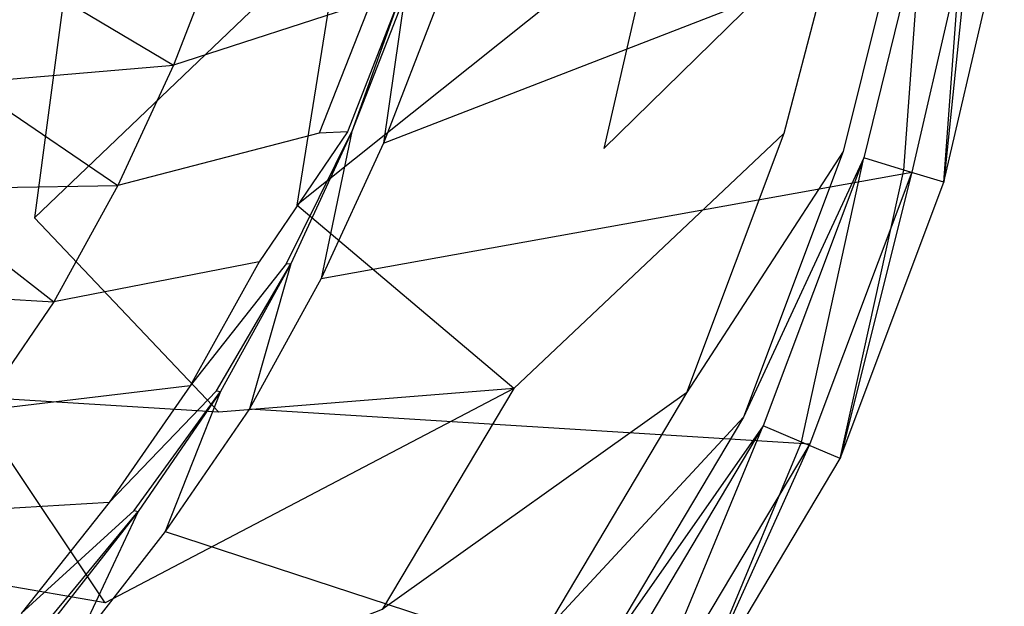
# Model space of a CAD drawing. Extents: x 0 to 0.54, y -0.45 to 0.
# Tile 33 of 38: x 0.437 to 0.536, y -0.351 to -0.292. Entities that reach past the tile are written whole.
import ezdxf

# ---------------------------------------------------------------- set-up
doc = ezdxf.new("R2010")
doc.units = 0
doc.layers.add('L3_WT_416055_0___REPLACEMTFOREM', color=7, linetype='CONTINUOUS')

msp = doc.modelspace()

# ---------------------------------------------------------------- linework, layer by layer
at = {"layer": 'L3_WT_416055_0___REPLACEMTFOREM', "color": 8}
for points, invisible_edges in [([(0.533231, -0.278803, 0.166747), (0.478764, -0.29065, 0.166747), (0.473356, -0.304632, 0.166747), (0.533231, -0.278803, 0.166747)], 13), ([(0.473356, -0.304632, 0.166747), (0.532559, -0.281697, 0.166747), (0.533231, -0.278803, 0.166747), (0.473356, -0.304632, 0.166747)], 14), ([(0.469166, -0.282558, 0.070747), (0.464603, -0.310864, 0.070747), (0.438182, -0.31214, 0.054747), (0.469166, -0.282558, 0.070747)], 14), ([(0.469166, -0.282558, 0.070747), (0.438182, -0.31214, 0.054747), (0.442124, -0.282686, 0.054747), (0.469166, -0.282558, 0.070747)], 14), ([(0.500835, -0.281984, 0.104226), (0.495547, -0.30516, 0.104226), (0.464603, -0.310864, 0.070747), (0.500835, -0.281984, 0.104226)], 14), ([(0.500835, -0.281984, 0.104226), (0.464603, -0.310864, 0.070747), (0.469166, -0.282558, 0.070747), (0.500835, -0.281984, 0.104226)], 14), ([(0.467058, -0.318245, 0.166747), (0.526554, -0.307563, 0.166747), (0.532559, -0.281697, 0.166747), (0.467058, -0.318245, 0.166747)], 14), ([(0.532559, -0.281697, 0.166747), (0.473356, -0.304632, 0.166747), (0.467058, -0.318245, 0.166747), (0.532559, -0.281697, 0.166747)], 13), ([(0.519391, -0.281834, 0.137705), (0.513678, -0.303671, 0.137705), (0.495547, -0.30516, 0.104226), (0.519391, -0.281834, 0.137705)], 14), ([(0.519391, -0.281834, 0.137705), (0.495547, -0.30516, 0.104226), (0.500835, -0.281984, 0.104226), (0.519391, -0.281834, 0.137705)], 14), ([(0.519391, -0.281834, 0.137705), (0.525501, -0.282016, 0.146178), (0.513678, -0.303671, 0.137705), (0.519391, -0.281834, 0.137705)], 14), ([(0.525501, -0.282016, 0.146178), (0.519648, -0.305482, 0.146178), (0.513678, -0.303671, 0.137705), (0.525501, -0.282016, 0.146178)], 14), ([(0.525501, -0.282016, 0.146178), (0.527638, -0.28208, 0.149142), (0.519648, -0.305482, 0.146178), (0.525501, -0.282016, 0.146178)], 14), ([(0.527638, -0.28208, 0.149142), (0.521736, -0.306116, 0.149142), (0.519648, -0.305482, 0.146178), (0.527638, -0.28208, 0.149142)], 14), ([(0.527638, -0.28208, 0.149142), (0.525765, -0.307339, 0.149142), (0.521736, -0.306116, 0.149142), (0.527638, -0.28208, 0.149142)], 13), ([(0.525765, -0.307339, 0.149142), (0.527638, -0.28208, 0.149142), (0.531761, -0.282203, 0.149142), (0.525765, -0.307339, 0.149142)], 14), ([(0.531761, -0.282203, 0.149142), (0.529794, -0.308562, 0.149142), (0.525765, -0.307339, 0.149142), (0.531761, -0.282203, 0.149142)], 13), ([(0.529794, -0.308562, 0.166747), (0.532559, -0.281697, 0.166747), (0.526554, -0.307563, 0.166747), (0.529794, -0.308562, 0.166747)], 13), ([(0.532559, -0.281697, 0.166747), (0.529794, -0.308562, 0.166747), (0.535885, -0.282326, 0.166747), (0.532559, -0.281697, 0.166747)], 14), ([(0.529794, -0.308562, 0.149142), (0.531761, -0.282203, 0.149142), (0.535885, -0.282326, 0.149142), (0.529794, -0.308562, 0.149142)], 14), ([(0.535885, -0.282326, 0.149142), (0.529794, -0.308562, 0.152757), (0.529794, -0.308562, 0.149142), (0.535885, -0.282326, 0.149142)], 13), ([(0.529794, -0.308562, 0.152757), (0.535885, -0.282326, 0.149142), (0.535885, -0.282326, 0.152757), (0.529794, -0.308562, 0.152757)], 14), ([(0.535885, -0.282326, 0.163604), (0.529794, -0.308562, 0.166747), (0.529794, -0.308562, 0.163604), (0.535885, -0.282326, 0.163604)], 13), ([(0.529794, -0.308562, 0.166747), (0.535885, -0.282326, 0.163604), (0.535885, -0.282326, 0.166747), (0.529794, -0.308562, 0.166747)], 14), ([(0.535885, -0.282326, 0.152757), (0.529794, -0.308562, 0.163604), (0.529794, -0.308562, 0.152757), (0.535885, -0.282326, 0.152757)], 13), ([(0.529794, -0.308562, 0.163604), (0.535885, -0.282326, 0.152757), (0.535885, -0.282326, 0.163604), (0.529794, -0.308562, 0.163604)], 14), ([(0.442124, -0.282686, 0.054747), (0.438182, -0.31214, 0.054747), (0.397439, -0.318024, 0.038747), (0.442124, -0.282686, 0.054747)], 14), ([(0.442124, -0.282686, 0.054747), (0.397439, -0.318024, 0.038747), (0.400427, -0.283278, 0.038747), (0.442124, -0.282686, 0.054747)], 14), ([(0.45704, -0.284335, 0.111747), (0.436548, -0.287473, 0.084247), (0.452197, -0.29678, 0.111747), (0.45704, -0.284335, 0.111747)], 13), ([(0.45704, -0.284335, 0.111747), (0.452197, -0.29678, 0.111747), (0.472115, -0.290339, 0.139247), (0.45704, -0.284335, 0.111747)], 14), ([(0.43142, -0.298559, 0.084247), (0.452197, -0.29678, 0.111747), (0.436548, -0.287473, 0.084247), (0.43142, -0.298559, 0.084247)], 14), ([(0.472115, -0.290339, 0.139247), (0.452197, -0.29678, 0.111747), (0.466872, -0.303633, 0.139247), (0.472115, -0.290339, 0.139247)], 14), ([(0.472115, -0.290339, 0.139247), (0.466872, -0.303633, 0.139247), (0.469714, -0.303483, 0.162997), (0.472115, -0.290339, 0.139247)], 14), ([(0.475023, -0.289863, 0.162997), (0.472115, -0.290339, 0.139247), (0.469714, -0.303483, 0.162997), (0.475023, -0.289863, 0.162997)], 14), ([(0.470162, -0.30346, 0.166747), (0.475023, -0.289863, 0.162997), (0.469714, -0.303483, 0.162997), (0.470162, -0.30346, 0.166747)], 13), ([(0.475023, -0.289863, 0.162997), (0.470162, -0.30346, 0.166747), (0.475482, -0.289788, 0.166747), (0.475023, -0.289863, 0.162997)], 14), ([(0.473356, -0.304632, 0.166747), (0.475482, -0.289788, 0.166747), (0.470162, -0.30346, 0.166747), (0.473356, -0.304632, 0.166747)], 13), ([(0.475482, -0.289788, 0.166747), (0.473356, -0.304632, 0.166747), (0.478764, -0.29065, 0.166747), (0.475482, -0.289788, 0.166747)], 14), ([(0.452197, -0.29678, 0.111747), (0.43142, -0.298559, 0.084247), (0.446588, -0.308907, 0.111747), (0.452197, -0.29678, 0.111747)], 13), ([(0.452197, -0.29678, 0.111747), (0.446588, -0.308907, 0.111747), (0.466872, -0.303633, 0.139247), (0.452197, -0.29678, 0.111747)], 14), ([(0.425538, -0.309256, 0.084247), (0.446588, -0.308907, 0.111747), (0.43142, -0.298559, 0.084247), (0.425538, -0.309256, 0.084247)], 14), ([(0.469714, -0.303483, 0.162997), (0.460812, -0.316584, 0.139247), (0.463566, -0.316756, 0.162997), (0.469714, -0.303483, 0.162997)], 14), ([(0.469714, -0.303483, 0.162997), (0.466872, -0.303633, 0.139247), (0.460812, -0.316584, 0.139247), (0.469714, -0.303483, 0.162997)], 14), ([(0.470162, -0.30346, 0.166747), (0.463566, -0.316756, 0.162997), (0.464, -0.316783, 0.166747), (0.470162, -0.30346, 0.166747)], 13), ([(0.463566, -0.316756, 0.162997), (0.470162, -0.30346, 0.166747), (0.469714, -0.303483, 0.162997), (0.463566, -0.316756, 0.162997)], 14), ([(0.467058, -0.318245, 0.166747), (0.470162, -0.30346, 0.166747), (0.464, -0.316783, 0.166747), (0.467058, -0.318245, 0.166747)], 13), ([(0.470162, -0.30346, 0.166747), (0.467058, -0.318245, 0.166747), (0.473356, -0.304632, 0.166747), (0.470162, -0.30346, 0.166747)], 14), ([(0.466872, -0.303633, 0.139247), (0.446588, -0.308907, 0.111747), (0.460812, -0.316584, 0.139247), (0.466872, -0.303633, 0.139247)], 14), ([(0.486467, -0.329326, 0.104226), (0.513678, -0.303671, 0.137705), (0.503868, -0.32978, 0.137705), (0.486467, -0.329326, 0.104226)], 13), ([(0.513678, -0.303671, 0.137705), (0.486467, -0.329326, 0.104226), (0.495547, -0.30516, 0.104226), (0.513678, -0.303671, 0.137705)], 14), ([(0.519648, -0.305482, 0.146178), (0.503868, -0.32978, 0.137705), (0.513678, -0.303671, 0.137705), (0.519648, -0.305482, 0.146178)], 14), ([(0.486467, -0.329326, 0.104226), (0.464603, -0.310864, 0.070747), (0.495547, -0.30516, 0.104226), (0.486467, -0.329326, 0.104226)], 14), ([(0.503868, -0.32978, 0.137705), (0.519648, -0.305482, 0.146178), (0.509597, -0.332231, 0.146178), (0.503868, -0.32978, 0.137705)], 13), ([(0.521736, -0.306116, 0.149142), (0.509597, -0.332231, 0.146178), (0.519648, -0.305482, 0.146178), (0.521736, -0.306116, 0.149142)], 14), ([(0.509597, -0.332231, 0.146178), (0.521736, -0.306116, 0.149142), (0.511601, -0.333089, 0.149142), (0.509597, -0.332231, 0.146178)], 13), ([(0.521736, -0.306116, 0.149142), (0.515468, -0.334743, 0.149142), (0.511601, -0.333089, 0.149142), (0.521736, -0.306116, 0.149142)], 13), ([(0.515468, -0.334743, 0.149142), (0.521736, -0.306116, 0.149142), (0.525765, -0.307339, 0.149142), (0.515468, -0.334743, 0.149142)], 14), ([(0.525765, -0.307339, 0.149142), (0.519335, -0.336398, 0.149142), (0.515468, -0.334743, 0.149142), (0.525765, -0.307339, 0.149142)], 13), ([(0.519335, -0.336398, 0.149142), (0.525765, -0.307339, 0.149142), (0.529794, -0.308562, 0.149142), (0.519335, -0.336398, 0.149142)], 14), ([(0.526554, -0.307563, 0.166747), (0.467058, -0.318245, 0.166747), (0.459842, -0.331385, 0.166747), (0.526554, -0.307563, 0.166747)], 13), ([(0.459842, -0.331385, 0.166747), (0.516282, -0.334902, 0.166747), (0.526554, -0.307563, 0.166747), (0.459842, -0.331385, 0.166747)], 14), ([(0.519335, -0.336398, 0.166747), (0.526554, -0.307563, 0.166747), (0.516282, -0.334902, 0.166747), (0.519335, -0.336398, 0.166747)], 13), ([(0.526554, -0.307563, 0.166747), (0.519335, -0.336398, 0.166747), (0.529794, -0.308562, 0.166747), (0.526554, -0.307563, 0.166747)], 14), ([(0.418631, -0.319323, 0.084247), (0.440153, -0.320609, 0.111747), (0.425538, -0.309256, 0.084247), (0.418631, -0.319323, 0.084247)], 14), ([(0.446588, -0.308907, 0.111747), (0.425538, -0.309256, 0.084247), (0.440153, -0.320609, 0.111747), (0.446588, -0.308907, 0.111747)], 13), ([(0.446588, -0.308907, 0.111747), (0.440153, -0.320609, 0.111747), (0.460812, -0.316584, 0.139247), (0.446588, -0.308907, 0.111747)], 14), ([(0.529794, -0.308562, 0.149142), (0.519335, -0.336398, 0.152757), (0.519335, -0.336398, 0.149142), (0.529794, -0.308562, 0.149142)], 13), ([(0.519335, -0.336398, 0.152757), (0.529794, -0.308562, 0.149142), (0.529794, -0.308562, 0.152757), (0.519335, -0.336398, 0.152757)], 14), ([(0.529794, -0.308562, 0.163604), (0.519335, -0.336398, 0.166747), (0.519335, -0.336398, 0.163604), (0.529794, -0.308562, 0.163604)], 13), ([(0.519335, -0.336398, 0.166747), (0.529794, -0.308562, 0.163604), (0.529794, -0.308562, 0.166747), (0.519335, -0.336398, 0.166747)], 14), ([(0.529794, -0.308562, 0.152757), (0.519335, -0.336398, 0.163604), (0.519335, -0.336398, 0.152757), (0.529794, -0.308562, 0.152757)], 13), ([(0.519335, -0.336398, 0.163604), (0.529794, -0.308562, 0.152757), (0.529794, -0.308562, 0.163604), (0.519335, -0.336398, 0.163604)], 14), ([(0.456769, -0.331715, 0.070747), (0.438182, -0.31214, 0.054747), (0.464603, -0.310864, 0.070747), (0.456769, -0.331715, 0.070747)], 14), ([(0.464603, -0.310864, 0.070747), (0.486467, -0.329326, 0.104226), (0.456769, -0.331715, 0.070747), (0.464603, -0.310864, 0.070747)], 13), ([(0.431411, -0.33016, 0.054747), (0.397439, -0.318024, 0.038747), (0.438182, -0.31214, 0.054747), (0.431411, -0.33016, 0.054747)], 14), ([(0.438182, -0.31214, 0.054747), (0.456769, -0.331715, 0.070747), (0.431411, -0.33016, 0.054747), (0.438182, -0.31214, 0.054747)], 13), ([(0.460812, -0.316584, 0.139247), (0.440153, -0.320609, 0.111747), (0.453858, -0.329069, 0.139247), (0.460812, -0.316584, 0.139247)], 14), ([(0.460812, -0.316584, 0.139247), (0.453858, -0.329069, 0.139247), (0.463566, -0.316756, 0.162997), (0.460812, -0.316584, 0.139247)], 14), ([(0.463566, -0.316756, 0.162997), (0.453858, -0.329069, 0.139247), (0.456511, -0.329562, 0.162997), (0.463566, -0.316756, 0.162997)], 14), ([(0.456511, -0.329562, 0.162997), (0.464, -0.316783, 0.166747), (0.463566, -0.316756, 0.162997), (0.456511, -0.329562, 0.162997)], 14), ([(0.464, -0.316783, 0.166747), (0.456511, -0.329562, 0.162997), (0.45693, -0.329639, 0.166747), (0.464, -0.316783, 0.166747)], 13), ([(0.459842, -0.331385, 0.166747), (0.464, -0.316783, 0.166747), (0.45693, -0.329639, 0.166747), (0.459842, -0.331385, 0.166747)], 13), ([(0.464, -0.316783, 0.166747), (0.459842, -0.331385, 0.166747), (0.467058, -0.318245, 0.166747), (0.464, -0.316783, 0.166747)], 14), ([(0.440153, -0.320609, 0.111747), (0.418631, -0.319323, 0.084247), (0.432597, -0.331623, 0.111747), (0.440153, -0.320609, 0.111747)], 13), ([(0.440153, -0.320609, 0.111747), (0.432597, -0.331623, 0.111747), (0.453858, -0.329069, 0.139247), (0.440153, -0.320609, 0.111747)], 14), ([(0.453858, -0.329069, 0.139247), (0.432597, -0.331623, 0.111747), (0.445705, -0.340809, 0.139247), (0.453858, -0.329069, 0.139247)], 14), ([(0.453858, -0.329069, 0.139247), (0.445705, -0.340809, 0.139247), (0.456511, -0.329562, 0.162997), (0.453858, -0.329069, 0.139247)], 14), ([(0.431411, -0.33016, 0.054747), (0.445321, -0.350943, 0.070747), (0.421517, -0.346777, 0.054747), (0.431411, -0.33016, 0.054747)], 13), ([(0.445321, -0.350943, 0.070747), (0.431411, -0.33016, 0.054747), (0.456769, -0.331715, 0.070747), (0.445321, -0.350943, 0.070747)], 14), ([(0.445321, -0.350943, 0.070747), (0.486467, -0.329326, 0.104226), (0.473199, -0.351611, 0.104226), (0.445321, -0.350943, 0.070747)], 13), ([(0.486467, -0.329326, 0.104226), (0.445321, -0.350943, 0.070747), (0.456769, -0.331715, 0.070747), (0.486467, -0.329326, 0.104226)], 14), ([(0.456511, -0.329562, 0.162997), (0.445705, -0.340809, 0.139247), (0.44823, -0.341612, 0.162997), (0.456511, -0.329562, 0.162997)], 14), ([(0.44823, -0.341612, 0.162997), (0.45693, -0.329639, 0.166747), (0.456511, -0.329562, 0.162997), (0.44823, -0.341612, 0.162997)], 14), ([(0.45693, -0.329639, 0.166747), (0.44823, -0.341612, 0.162997), (0.448629, -0.341739, 0.166747), (0.45693, -0.329639, 0.166747)], 13), ([(0.451365, -0.343751, 0.166747), (0.45693, -0.329639, 0.166747), (0.448629, -0.341739, 0.166747), (0.451365, -0.343751, 0.166747)], 13), ([(0.45693, -0.329639, 0.166747), (0.451365, -0.343751, 0.166747), (0.459842, -0.331385, 0.166747), (0.45693, -0.329639, 0.166747)], 14), ([(0.503868, -0.32978, 0.137705), (0.473199, -0.351611, 0.104226), (0.486467, -0.329326, 0.104226), (0.503868, -0.32978, 0.137705)], 14), ([(0.473199, -0.351611, 0.104226), (0.503868, -0.32978, 0.137705), (0.489533, -0.353856, 0.137705), (0.473199, -0.351611, 0.104226)], 13), ([(0.509597, -0.332231, 0.146178), (0.489533, -0.353856, 0.137705), (0.503868, -0.32978, 0.137705), (0.509597, -0.332231, 0.146178)], 14), ([(0.432597, -0.331623, 0.111747), (0.424379, -0.342128, 0.111747), (0.445705, -0.340809, 0.139247), (0.432597, -0.331623, 0.111747)], 14), ([(0.516282, -0.334902, 0.166747), (0.459842, -0.331385, 0.166747), (0.451365, -0.343751, 0.166747), (0.516282, -0.334902, 0.166747)], 13), ([(0.489533, -0.353856, 0.137705), (0.509597, -0.332231, 0.146178), (0.494911, -0.356897, 0.146178), (0.489533, -0.353856, 0.137705)], 13), ([(0.511601, -0.333089, 0.149142), (0.494911, -0.356897, 0.146178), (0.509597, -0.332231, 0.146178), (0.511601, -0.333089, 0.149142)], 14), ([(0.494911, -0.356897, 0.146178), (0.511601, -0.333089, 0.149142), (0.496793, -0.357961, 0.149142), (0.494911, -0.356897, 0.146178)], 13), ([(0.511601, -0.333089, 0.149142), (0.500423, -0.360014, 0.149142), (0.496793, -0.357961, 0.149142), (0.511601, -0.333089, 0.149142)], 13), ([(0.500423, -0.360014, 0.149142), (0.511601, -0.333089, 0.149142), (0.515468, -0.334743, 0.149142), (0.500423, -0.360014, 0.149142)], 14), ([(0.451365, -0.343751, 0.166747), (0.501304, -0.360058, 0.166747), (0.516282, -0.334902, 0.166747), (0.451365, -0.343751, 0.166747)], 14), ([(0.515468, -0.334743, 0.149142), (0.504052, -0.362066, 0.149142), (0.500423, -0.360014, 0.149142), (0.515468, -0.334743, 0.149142)], 13), ([(0.504052, -0.362066, 0.166747), (0.516282, -0.334902, 0.166747), (0.501304, -0.360058, 0.166747), (0.504052, -0.362066, 0.166747)], 13), ([(0.504052, -0.362066, 0.149142), (0.515468, -0.334743, 0.149142), (0.519335, -0.336398, 0.149142), (0.504052, -0.362066, 0.149142)], 14), ([(0.516282, -0.334902, 0.166747), (0.504052, -0.362066, 0.166747), (0.519335, -0.336398, 0.166747), (0.516282, -0.334902, 0.166747)], 14), ([(0.519335, -0.336398, 0.149142), (0.504052, -0.362066, 0.152757), (0.504052, -0.362066, 0.149142), (0.519335, -0.336398, 0.149142)], 13), ([(0.504052, -0.362066, 0.152757), (0.519335, -0.336398, 0.149142), (0.519335, -0.336398, 0.152757), (0.504052, -0.362066, 0.152757)], 14), ([(0.519335, -0.336398, 0.163604), (0.504052, -0.362066, 0.166747), (0.504052, -0.362066, 0.163604), (0.519335, -0.336398, 0.163604)], 13), ([(0.504052, -0.362066, 0.166747), (0.519335, -0.336398, 0.163604), (0.519335, -0.336398, 0.166747), (0.504052, -0.362066, 0.166747)], 14), ([(0.519335, -0.336398, 0.152757), (0.504052, -0.362066, 0.163604), (0.504052, -0.362066, 0.152757), (0.519335, -0.336398, 0.152757)], 13), ([(0.504052, -0.362066, 0.163604), (0.519335, -0.336398, 0.152757), (0.519335, -0.336398, 0.163604), (0.504052, -0.362066, 0.163604)], 14), ([(0.445705, -0.340809, 0.139247), (0.424379, -0.342128, 0.111747), (0.436848, -0.352, 0.139247), (0.445705, -0.340809, 0.139247)], 14), ([(0.445705, -0.340809, 0.139247), (0.436848, -0.352, 0.139247), (0.44823, -0.341612, 0.162997), (0.445705, -0.340809, 0.139247)], 14), ([(0.424379, -0.342128, 0.111747), (0.411905, -0.3547, 0.111747), (0.436848, -0.352, 0.139247), (0.424379, -0.342128, 0.111747)], 14), ([(0.44823, -0.341612, 0.162997), (0.436848, -0.352, 0.139247), (0.439226, -0.353105, 0.162997), (0.44823, -0.341612, 0.162997)], 14), ([(0.439226, -0.353105, 0.162997), (0.448629, -0.341739, 0.166747), (0.44823, -0.341612, 0.162997), (0.439226, -0.353105, 0.162997)], 14), ([(0.448629, -0.341739, 0.166747), (0.439226, -0.353105, 0.162997), (0.439601, -0.353279, 0.166747), (0.448629, -0.341739, 0.166747)], 13), ([(0.44214, -0.355543, 0.166747), (0.448629, -0.341739, 0.166747), (0.439601, -0.353279, 0.166747), (0.44214, -0.355543, 0.166747)], 13), ([(0.448629, -0.341739, 0.166747), (0.44214, -0.355543, 0.166747), (0.451365, -0.343751, 0.166747), (0.448629, -0.341739, 0.166747)], 14), ([(0.501304, -0.360058, 0.166747), (0.451365, -0.343751, 0.166747), (0.44214, -0.355543, 0.166747), (0.501304, -0.360058, 0.166747)], 13), ([(0.430695, -0.368066, 0.070747), (0.421517, -0.346777, 0.054747), (0.445321, -0.350943, 0.070747), (0.430695, -0.368066, 0.070747)], 14), ([(0.473199, -0.351611, 0.104226), (0.430695, -0.368066, 0.070747), (0.445321, -0.350943, 0.070747), (0.473199, -0.351611, 0.104226)], 14)]:
    msp.add_3dface(points, dxfattribs=dict(at, invisible_edges=invisible_edges))

doc.saveas('drawing.dxf')
